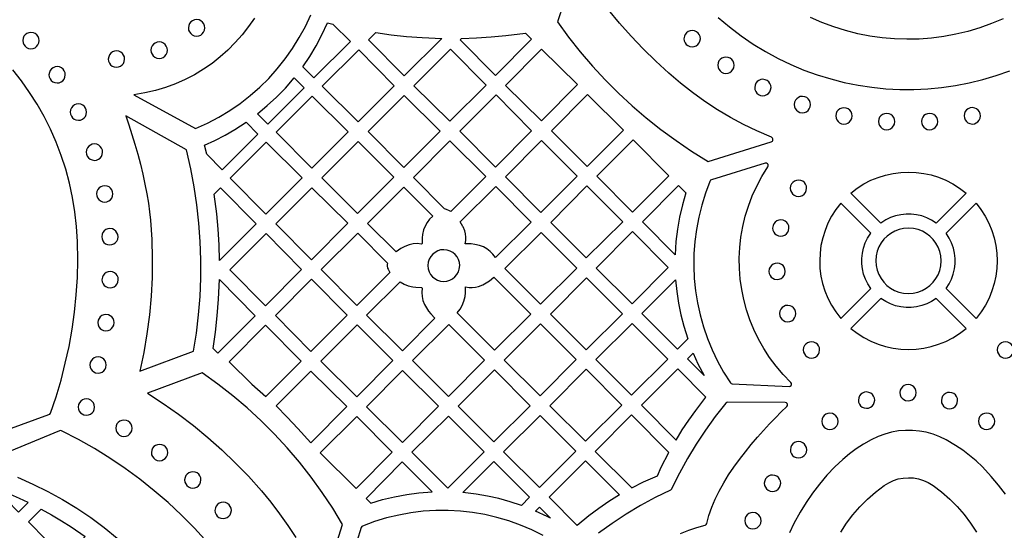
# Model space of a CAD drawing. Header units: millimetres. Extents: x -1176 to 822, y -1617 to -119.
# Tile 14 of 119: x -689 to -486, y -1485 to -1380. Entities that reach past the tile are written whole.
import ezdxf

# ---------------------------------------------------------------- set-up
doc = ezdxf.new("R2010")
doc.units = ezdxf.units.MM
doc.layers.add('pattern', color=5, linetype='Continuous', true_color=0x0000ff)

msp = doc.modelspace()

# ---------------------------------------------------------------- linework, layer by layer
at = {"layer": 'pattern'}
for points in [[(-574.19, -1368.93), (-578.13, -1380.56), (-575.84, -1383.69), (-573.44, -1386.72), (-570.93, -1389.66), (-568.3, -1392.49), (-565.57, -1395.22), (-562.74, -1397.85), (-559.81, -1400.36), (-556.79, -1402.76), (-553.67, -1405.04), (-550.46, -1407.21), (-547.05, -1409.32), (-534.05, -1405.29)], [(-640.58, -1379.76), (-641.79, -1381.54), (-643.11, -1383.23), (-644.52, -1384.84), (-646.03, -1386.36), (-647.64, -1387.79), (-649.32, -1389.11), (-651.09, -1390.33), (-652.93, -1391.44), (-654.85, -1392.44), (-656.84, -1393.32), (-658.88, -1394.08), (-660.99, -1394.71), (-663.14, -1395.2), (-665.46, -1395.58), (-652.7, -1402.55), (-650.27, -1401.45), (-647.93, -1400.22), (-645.68, -1398.86), (-643.51, -1397.37), (-641.45, -1395.76), (-639.48, -1394.04), (-637.62, -1392.2), (-635.87, -1390.25), (-634.24, -1388.2), (-632.72, -1386.05), (-631.34, -1383.81), (-630.08, -1381.49), (-628.96, -1379.08)], [(-534.01, -1404.35), (-537.02, -1403.04), (-539.77, -1401.7), (-542.47, -1400.24), (-545.13, -1398.66), (-547.73, -1396.96), (-550.27, -1395.14), (-552.76, -1393.2), (-555.17, -1391.14), (-557.87, -1388.67), (-560.46, -1386.13), (-562.95, -1383.52), (-565.33, -1380.84), (-567.62, -1378.09)], [(-545.01, -1379.63), (-542.68, -1381.6), (-540.27, -1383.43), (-537.8, -1385.12), (-535.26, -1386.67), (-532.66, -1388.09), (-530.01, -1389.36), (-527.31, -1390.49), (-524.57, -1391.48), (-521.79, -1392.33), (-518.99, -1393.04), (-516.16, -1393.62), (-513.3, -1394.05), (-510.44, -1394.34), (-507.56, -1394.49), (-504.69, -1394.5), (-501.81, -1394.37), (-498.94, -1394.11), (-496.09, -1393.7), (-493.25, -1393.15), (-490.44, -1392.46), (-487.66, -1391.63), (-484.91, -1390.66)], [(-486.28, -1379.92), (-488.66, -1380.92), (-491.08, -1381.79), (-493.53, -1382.52), (-496.01, -1383.11), (-498.51, -1383.57), (-501.04, -1383.9), (-503.57, -1384.09), (-506.11, -1384.14), (-508.66, -1384.06), (-511.19, -1383.84), (-513.72, -1383.48), (-516.23, -1382.99), (-518.72, -1382.36), (-521.18, -1381.59), (-523.6, -1380.68), (-525.99, -1379.64)], [(-697.9, -1466.95), (-682.93, -1461.51), (-682.78, -1461.43), (-682.65, -1461.22), (-681.48, -1457.83), (-680.45, -1454.4), (-679.56, -1450.93), (-678.79, -1447.44), (-678.16, -1443.93), (-677.67, -1440.39), (-677.3, -1436.83), (-677.08, -1433.26), (-676.99, -1429.68), (-677.05, -1425.82), (-677.23, -1422.74), (-677.58, -1419.72), (-678.07, -1416.74), (-678.7, -1413.81), (-679.48, -1410.93), (-680.4, -1408.12), (-681.45, -1405.37), (-682.63, -1402.69), (-683.94, -1400.08), (-685.37, -1397.55), (-686.91, -1395.09), (-688.58, -1392.72), (-690.35, -1390.43)], [(-626.61, -1497.57), (-622.43, -1484.14), (-624.45, -1480.8), (-626.61, -1477.55), (-628.89, -1474.39), (-631.3, -1471.33), (-633.82, -1468.38), (-636.46, -1465.52), (-639.22, -1462.77), (-642.08, -1460.14), (-645.05, -1457.62), (-648.12, -1455.21), (-651.32, -1452.92), (-662.65, -1457.1), (-659.37, -1459.22), (-656.2, -1461.44), (-653.14, -1463.77), (-650.18, -1466.21), (-647.31, -1468.76), (-644.52, -1471.43), (-641.82, -1474.23), (-639.12, -1477.25), (-637.19, -1479.56), (-635.38, -1481.94), (-633.67, -1484.37), (-632.07, -1486.85)], [(-552.74, -1486.04), (-551.07, -1485.33), (-549.4, -1484.76), (-547.7, -1484.31), (-547.55, -1484.26), (-547.44, -1484.18), (-547.33, -1483.95), (-546.9, -1482.29), (-546.33, -1480.62), (-545.62, -1478.94), (-544.79, -1477.27), (-543.86, -1475.61), (-542.84, -1473.96), (-541.75, -1472.33), (-540.6, -1470.74), (-539.39, -1469.18), (-538.16, -1467.66), (-536.91, -1466.19), (-535.65, -1464.78), (-534.41, -1463.43), (-533.19, -1462.15), (-532, -1460.95), (-530.85, -1459.82), (-530.73, -1459.62), (-530.71, -1459.41), (-530.79, -1459.21), (-530.94, -1459.06), (-531.19, -1458.99), (-543.07, -1458.98), (-543.24, -1459.01), (-543.44, -1459.16), (-545.6, -1461.9), (-547.64, -1464.71), (-549.54, -1467.59), (-551.32, -1470.54), (-552.98, -1473.59), (-554.58, -1476.83), (-554.62, -1476.9), (-554.81, -1477.06), (-557.95, -1478.6), (-561, -1480.26), (-563.95, -1482.03), (-566.84, -1483.93), (-569.64, -1485.96)], [(-650.85, -1487.2), (-652.91, -1484.93), (-655.59, -1482.24), (-658.36, -1479.66), (-661.22, -1477.2), (-664.18, -1474.85), (-667.23, -1472.62), (-670.36, -1470.5), (-673.58, -1468.51), (-676.87, -1466.65), (-680.37, -1464.85), (-680.51, -1464.8), (-680.76, -1464.84), (-695.92, -1471.12)], [(-485.76, -1477.92), (-487.18, -1476.05), (-488.7, -1474.25), (-490.54, -1472.29), (-491.84, -1471.05), (-493.19, -1469.91), (-494.59, -1468.84), (-496.06, -1467.85), (-497.99, -1466.72), (-499.32, -1466.07), (-500.69, -1465.55), (-502.1, -1465.16), (-503.52, -1464.9), (-504.96, -1464.77), (-506.4, -1464.76), (-507.84, -1464.89), (-509.27, -1465.14), (-510.67, -1465.52), (-512.05, -1466.02), (-513.49, -1466.72), (-515.05, -1467.61), (-516.53, -1468.58), (-517.95, -1469.63), (-519.31, -1470.76), (-520.94, -1472.29), (-522.58, -1474.03), (-524.12, -1475.82), (-525.55, -1477.68), (-526.88, -1479.61), (-528.11, -1481.62), (-529.4, -1483.99), (-530.28, -1485.86)], [(-689.39, -1474.43), (-686.23, -1475.83), (-683.14, -1477.37), (-680.13, -1479.04), (-677.19, -1480.83), (-674.33, -1482.75), (-671.55, -1484.79), (-668.86, -1486.95)], [(-519.73, -1485.75), (-518.54, -1483.91), (-517.22, -1482.16), (-515.79, -1480.5), (-514.24, -1478.94), (-512.57, -1477.48), (-510.78, -1476.12), (-509.85, -1475.55), (-508.88, -1475.1), (-507.87, -1474.78), (-506.83, -1474.59), (-505.78, -1474.52), (-504.73, -1474.58), (-503.7, -1474.76), (-502.68, -1475.07), (-501.7, -1475.51), (-500.7, -1476.12), (-498.93, -1477.46), (-497.27, -1478.92), (-495.72, -1480.48), (-494.28, -1482.13), (-492.96, -1483.89), (-491.77, -1485.72)], [(-581.08, -1486.42), (-583.39, -1485.28), (-585.75, -1484.27), (-588.16, -1483.41), (-590.61, -1482.7), (-593.1, -1482.12), (-595.61, -1481.69), (-598.13, -1481.41), (-600.68, -1481.27), (-603.22, -1481.28), (-605.77, -1481.44), (-608.31, -1481.75), (-610.84, -1482.21), (-613.35, -1482.81), (-615.83, -1483.57), (-618.31, -1484.49), (-618.47, -1484.58), (-618.6, -1484.79), (-622.18, -1496.3)]]:
    msp.add_lwpolyline(points, dxfattribs=at)
for points in [[(-654.19, -1381.8), (-654.14, -1382.24), (-653.97, -1382.64), (-653.72, -1382.98), (-653.39, -1383.24), (-653, -1383.42), (-652.49, -1383.5), (-652.05, -1383.44), (-651.65, -1383.27), (-651.32, -1383.02), (-651.05, -1382.69), (-650.87, -1382.3), (-650.8, -1381.8), (-650.85, -1381.35), (-651.02, -1380.96), (-651.27, -1380.62), (-651.6, -1380.35), (-651.99, -1380.17), (-652.49, -1380.1), (-652.94, -1380.16), (-653.33, -1380.32), (-653.67, -1380.57), (-653.94, -1380.9), (-654.12, -1381.29)], [(-630.63, -1389.8), (-629.18, -1387.68), (-627.86, -1385.5), (-626.66, -1383.26), (-625.49, -1380.77), (-624.41, -1381.04), (-620.81, -1384.62), (-628.31, -1392.12)], [(-688.33, -1384.41), (-688.28, -1384.85), (-688.11, -1385.25), (-687.86, -1385.58), (-687.53, -1385.85), (-687.15, -1386.02), (-686.65, -1386.1), (-686.21, -1386.04), (-685.81, -1385.88), (-685.48, -1385.63), (-685.21, -1385.3), (-685.04, -1384.91), (-684.96, -1384.41), (-685.02, -1383.98), (-685.18, -1383.58), (-685.43, -1383.24), (-685.76, -1382.98), (-686.15, -1382.8), (-686.65, -1382.73), (-687.08, -1382.79), (-687.48, -1382.95), (-687.82, -1383.2), (-688.08, -1383.53), (-688.26, -1383.91)], [(-615.58, -1382.77), (-612.4, -1383.21), (-609.22, -1383.54), (-606.04, -1383.78), (-601.98, -1383.95), (-609.72, -1391.68), (-617.06, -1384.26)], [(-597.89, -1383.95), (-594.84, -1383.85), (-591.81, -1383.66), (-588.78, -1383.38), (-584.73, -1382.88), (-583.46, -1384.13), (-590.89, -1391.64), (-598.2, -1384.26)], [(-552.04, -1384.02), (-551.98, -1384.46), (-551.82, -1384.86), (-551.57, -1385.19), (-551.24, -1385.46), (-550.86, -1385.63), (-550.35, -1385.71), (-549.92, -1385.65), (-549.52, -1385.49), (-549.19, -1385.24), (-548.92, -1384.91), (-548.75, -1384.52), (-548.67, -1384.02), (-548.73, -1383.59), (-548.89, -1383.19), (-549.14, -1382.86), (-549.47, -1382.59), (-549.86, -1382.41), (-550.35, -1382.34), (-550.79, -1382.4), (-551.19, -1382.56), (-551.52, -1382.81), (-551.79, -1383.14), (-551.96, -1383.52)], [(-661.91, -1386.39), (-661.86, -1386.84), (-661.69, -1387.23), (-661.44, -1387.57), (-661.11, -1387.84), (-660.72, -1388.02), (-660.21, -1388.09), (-659.77, -1388.03), (-659.37, -1387.87), (-659.03, -1387.62), (-658.77, -1387.29), (-658.59, -1386.9), (-658.52, -1386.39), (-658.57, -1385.95), (-658.74, -1385.55), (-658.99, -1385.21), (-659.32, -1384.95), (-659.71, -1384.77), (-660.21, -1384.7), (-660.66, -1384.75), (-661.05, -1384.92), (-661.39, -1385.17), (-661.66, -1385.5), (-661.84, -1385.89)], [(-670.7, -1388.23), (-670.64, -1388.66), (-670.48, -1389.06), (-670.22, -1389.4), (-669.9, -1389.66), (-669.51, -1389.84), (-669.01, -1389.91), (-668.57, -1389.85), (-668.18, -1389.69), (-667.84, -1389.44), (-667.58, -1389.11), (-667.4, -1388.73), (-667.33, -1388.23), (-667.38, -1387.79), (-667.55, -1387.39), (-667.8, -1387.06), (-668.12, -1386.79), (-668.51, -1386.62), (-669.01, -1386.54), (-669.45, -1386.6), (-669.84, -1386.76), (-670.18, -1387.01), (-670.44, -1387.34), (-670.62, -1387.73)], [(-626.6, -1393.82), (-619.19, -1401.15), (-611.75, -1393.71), (-619.08, -1386.3)], [(-592.84, -1393.61), (-600.18, -1386.2), (-607.7, -1393.71), (-600.29, -1401.05)], [(-581.43, -1386.16), (-573.98, -1393.46), (-581.42, -1400.97), (-588.86, -1393.67)], [(-545.08, -1389.5), (-545.02, -1389.94), (-544.86, -1390.33), (-544.61, -1390.67), (-544.28, -1390.93), (-543.9, -1391.11), (-543.4, -1391.18), (-542.96, -1391.13), (-542.57, -1390.96), (-542.23, -1390.71), (-541.96, -1390.38), (-541.79, -1390), (-541.71, -1389.5), (-541.77, -1389.06), (-541.93, -1388.67), (-542.18, -1388.33), (-542.51, -1388.06), (-542.9, -1387.89), (-543.4, -1387.81), (-543.83, -1387.87), (-544.23, -1388.03), (-544.57, -1388.28), (-544.83, -1388.61), (-545.01, -1389)], [(-682.93, -1391.46), (-682.87, -1391.9), (-682.71, -1392.3), (-682.46, -1392.63), (-682.13, -1392.9), (-681.74, -1393.08), (-681.24, -1393.15), (-680.81, -1393.09), (-680.41, -1392.93), (-680.08, -1392.68), (-679.81, -1392.35), (-679.64, -1391.96), (-679.56, -1391.46), (-679.62, -1391.03), (-679.78, -1390.63), (-680.03, -1390.3), (-680.36, -1390.03), (-680.74, -1389.85), (-681.24, -1389.78), (-681.68, -1389.84), (-682.08, -1390), (-682.41, -1390.25), (-682.68, -1390.58), (-682.85, -1390.96)], [(-639.94, -1399.5), (-637.93, -1397.82), (-636.02, -1396.06), (-634.21, -1394.19), (-632.41, -1392.11), (-630.35, -1394.16), (-637.81, -1401.62)], [(-537.47, -1394.09), (-537.42, -1394.52), (-537.25, -1394.92), (-537, -1395.25), (-536.67, -1395.52), (-536.29, -1395.7), (-535.79, -1395.77), (-535.35, -1395.71), (-534.96, -1395.55), (-534.62, -1395.3), (-534.35, -1394.97), (-534.18, -1394.59), (-534.1, -1394.09), (-534.16, -1393.65), (-534.32, -1393.25), (-534.57, -1392.92), (-534.9, -1392.65), (-535.29, -1392.48), (-535.79, -1392.4), (-536.22, -1392.46), (-536.62, -1392.62), (-536.96, -1392.87), (-537.22, -1393.2), (-537.4, -1393.59)], [(-628.72, -1410.68), (-621.26, -1403.22), (-628.65, -1395.85), (-636.11, -1403.32)], [(-609.82, -1410.58), (-602.31, -1403.08), (-609.72, -1395.74), (-617.16, -1403.18)], [(-590.78, -1395.6), (-598.26, -1403.07), (-590.92, -1410.48), (-583.45, -1403.01)], [(-579.38, -1402.99), (-572.03, -1410.34), (-564.53, -1402.85), (-571.92, -1395.53)], [(-529.32, -1397.6), (-529.27, -1398.04), (-529.11, -1398.43), (-528.85, -1398.77), (-528.53, -1399.03), (-528.14, -1399.21), (-527.64, -1399.29), (-527.2, -1399.23), (-526.81, -1399.07), (-526.47, -1398.81), (-526.21, -1398.49), (-526.03, -1398.1), (-525.96, -1397.6), (-526.01, -1397.16), (-526.17, -1396.77), (-526.43, -1396.43), (-526.75, -1396.17), (-527.14, -1395.99), (-527.64, -1395.92), (-528.08, -1395.97), (-528.47, -1396.13), (-528.81, -1396.39), (-529.07, -1396.71), (-529.25, -1397.1)], [(-678.54, -1399.16), (-678.49, -1399.6), (-678.32, -1399.99), (-678.07, -1400.33), (-677.74, -1400.59), (-677.36, -1400.77), (-676.86, -1400.85), (-676.42, -1400.79), (-676.03, -1400.63), (-675.69, -1400.37), (-675.42, -1400.05), (-675.25, -1399.66), (-675.17, -1399.16), (-675.23, -1398.72), (-675.39, -1398.33), (-675.64, -1397.99), (-675.97, -1397.73), (-676.36, -1397.55), (-676.86, -1397.47), (-677.3, -1397.53), (-677.69, -1397.69), (-678.03, -1397.95), (-678.29, -1398.27), (-678.47, -1398.66)], [(-520.76, -1399.95), (-520.7, -1400.38), (-520.54, -1400.78), (-520.29, -1401.12), (-519.96, -1401.38), (-519.58, -1401.56), (-519.08, -1401.63), (-518.64, -1401.57), (-518.24, -1401.41), (-517.91, -1401.16), (-517.64, -1400.83), (-517.47, -1400.45), (-517.39, -1399.95), (-517.45, -1399.51), (-517.61, -1399.11), (-517.86, -1398.78), (-518.19, -1398.51), (-518.58, -1398.34), (-519.08, -1398.26), (-519.51, -1398.32), (-519.91, -1398.48), (-520.25, -1398.73), (-520.51, -1399.06), (-520.69, -1399.45)], [(-494.3, -1399.92), (-494.24, -1400.36), (-494.08, -1400.76), (-493.83, -1401.09), (-493.5, -1401.36), (-493.12, -1401.54), (-492.62, -1401.61), (-492.18, -1401.55), (-491.79, -1401.39), (-491.45, -1401.14), (-491.18, -1400.81), (-491.01, -1400.42), (-490.93, -1399.92), (-490.99, -1399.49), (-491.15, -1399.09), (-491.4, -1398.76), (-491.73, -1398.49), (-492.12, -1398.32), (-492.62, -1398.24), (-493.05, -1398.3), (-493.45, -1398.46), (-493.79, -1398.71), (-494.05, -1399.04), (-494.23, -1399.42)], [(-667.11, -1399.92), (-666.46, -1401.79), (-665.82, -1403.75), (-665.21, -1405.77), (-664.63, -1407.83), (-664.09, -1409.9), (-663.6, -1411.97), (-663.15, -1414.01), (-662.76, -1416), (-662.44, -1417.91), (-662.19, -1419.72), (-662.01, -1421.41), (-661.75, -1425.43), (-661.65, -1429.36), (-661.69, -1433.25), (-661.89, -1437.13), (-662.24, -1440.98), (-662.74, -1444.83), (-663.39, -1448.68), (-664.2, -1452.54), (-653.12, -1448.45), (-652.54, -1444.7), (-652.1, -1440.93), (-651.8, -1437.16), (-651.64, -1433.38), (-651.63, -1429.6), (-651.76, -1425.82), (-652.03, -1422.05), (-652.44, -1418.3), (-652.99, -1414.55), (-653.68, -1410.83), (-654.57, -1406.91)], [(-511.96, -1401.11), (-511.9, -1401.55), (-511.74, -1401.94), (-511.49, -1402.28), (-511.16, -1402.54), (-510.78, -1402.72), (-510.28, -1402.8), (-509.84, -1402.74), (-509.44, -1402.58), (-509.11, -1402.33), (-508.84, -1402), (-508.67, -1401.61), (-508.59, -1401.11), (-508.65, -1400.67), (-508.81, -1400.28), (-509.06, -1399.94), (-509.39, -1399.68), (-509.78, -1399.5), (-510.28, -1399.43), (-510.71, -1399.48), (-511.11, -1399.65), (-511.44, -1399.9), (-511.71, -1400.22), (-511.89, -1400.61)], [(-503.09, -1401.11), (-503.03, -1401.54), (-502.87, -1401.94), (-502.62, -1402.28), (-502.29, -1402.54), (-501.9, -1402.72), (-501.4, -1402.79), (-500.97, -1402.73), (-500.57, -1402.57), (-500.24, -1402.32), (-499.97, -1401.99), (-499.8, -1401.61), (-499.72, -1401.11), (-499.78, -1400.67), (-499.94, -1400.27), (-500.19, -1399.94), (-500.52, -1399.67), (-500.9, -1399.5), (-501.4, -1399.42), (-501.84, -1399.48), (-502.24, -1399.64), (-502.57, -1399.89), (-502.84, -1400.22), (-503.01, -1400.61)], [(-650.38, -1407.86), (-650.84, -1405.95), (-648.71, -1404.98), (-646.64, -1403.91), (-644.62, -1402.75), (-642.31, -1401.25), (-639.87, -1403.68), (-647.23, -1411.04)], [(-675.25, -1407.41), (-675.19, -1407.85), (-675.03, -1408.25), (-674.77, -1408.58), (-674.45, -1408.85), (-674.06, -1409.02), (-673.56, -1409.1), (-673.12, -1409.04), (-672.73, -1408.88), (-672.39, -1408.63), (-672.13, -1408.3), (-671.95, -1407.91), (-671.88, -1407.41), (-671.93, -1406.98), (-672.1, -1406.58), (-672.35, -1406.24), (-672.67, -1405.98), (-673.06, -1405.8), (-673.56, -1405.73), (-674, -1405.78), (-674.39, -1405.95), (-674.73, -1406.2), (-674.99, -1406.53), (-675.17, -1406.91)], [(-630.71, -1412.68), (-638.13, -1405.34), (-645.57, -1412.78), (-638.23, -1420.19)], [(-611.85, -1412.6), (-619.22, -1405.25), (-626.68, -1412.71), (-619.31, -1420.06)], [(-600.12, -1419.68), (-600.36, -1419.51), (-600.99, -1419.2), (-601.39, -1419.1), (-607.81, -1412.62), (-600.28, -1405.09), (-592.87, -1412.43)], [(-574.04, -1412.35), (-581.42, -1405.03), (-588.86, -1412.47), (-581.55, -1419.85)], [(-562.65, -1419.76), (-555.19, -1412.3), (-562.53, -1404.89), (-570.02, -1412.38)], [(-546.69, -1413.43), (-547.62, -1415.86), (-548.39, -1418.32), (-549.01, -1420.81), (-549.49, -1423.33), (-549.82, -1425.85), (-550, -1428.39), (-550.04, -1430.92), (-549.93, -1433.46), (-549.67, -1435.98), (-549.27, -1438.48), (-548.73, -1440.95), (-548.04, -1443.4), (-547.21, -1445.81), (-546.24, -1448.18), (-545.13, -1450.49), (-543.87, -1452.75), (-542.45, -1454.99), (-542.32, -1455.13), (-542.08, -1455.2), (-530.36, -1455.72), (-530.13, -1455.67), (-529.95, -1455.53), (-529.87, -1455.34), (-529.87, -1455.12), (-530, -1454.89), (-531.59, -1453.26), (-533.06, -1451.54), (-534.4, -1449.75), (-535.61, -1447.89), (-536.69, -1445.97), (-537.64, -1444), (-538.47, -1441.98), (-539.16, -1439.92), (-539.72, -1437.82), (-540.15, -1435.7), (-540.45, -1433.56), (-540.61, -1431.4), (-540.64, -1429.24), (-540.54, -1427.07), (-540.3, -1424.91), (-539.93, -1422.76), (-539.41, -1420.63), (-538.76, -1418.53), (-537.98, -1416.45), (-537.05, -1414.42), (-535.98, -1412.43), (-534.74, -1410.43), (-534.66, -1410.2), (-534.69, -1409.98), (-534.82, -1409.8), (-535.02, -1409.7), (-535.28, -1409.71), (-546.39, -1413.15), (-546.55, -1413.22)], [(-517.65, -1415.89), (-516.33, -1414.86), (-514.95, -1413.97), (-513.51, -1413.22), (-512.02, -1412.61), (-510.5, -1412.13), (-508.94, -1411.78), (-507.37, -1411.58), (-505.79, -1411.51), (-504.21, -1411.58), (-502.63, -1411.78), (-501.08, -1412.12), (-499.55, -1412.6), (-498.07, -1413.21), (-496.63, -1413.96), (-495.24, -1414.84), (-493.9, -1415.89), (-500.06, -1422.05), (-501.01, -1421.44), (-502.01, -1420.94), (-503.04, -1420.57), (-504.1, -1420.32), (-505.18, -1420.2), (-506.27, -1420.19), (-507.35, -1420.31), (-508.41, -1420.54), (-509.45, -1420.91), (-510.45, -1421.39), (-511.48, -1422.05)], [(-673.12, -1416.01), (-673.06, -1416.45), (-672.9, -1416.85), (-672.65, -1417.18), (-672.32, -1417.45), (-671.93, -1417.62), (-671.43, -1417.7), (-671, -1417.64), (-670.6, -1417.48), (-670.27, -1417.23), (-670, -1416.9), (-669.83, -1416.51), (-669.75, -1416.01), (-669.81, -1415.58), (-669.97, -1415.18), (-670.22, -1414.84), (-670.55, -1414.58), (-670.93, -1414.4), (-671.43, -1414.33), (-671.87, -1414.39), (-672.27, -1414.55), (-672.6, -1414.8), (-672.87, -1415.13), (-673.04, -1415.51)], [(-597.14, -1426.3), (-597.03, -1425.6), (-597.01, -1424.93), (-597.08, -1424.27), (-597.24, -1423.63), (-597.58, -1422.78), (-597.6, -1422.75), (-598.16, -1421.77), (-590.85, -1414.46), (-583.55, -1421.84), (-590.9, -1429.12), (-591.41, -1428.46), (-592.01, -1427.87), (-592.67, -1427.37), (-593.39, -1426.96), (-594.16, -1426.65), (-595.13, -1426.42), (-595.93, -1426.32)], [(-579.51, -1421.9), (-572.17, -1429.23), (-564.67, -1421.81), (-572.05, -1414.37)], [(-551.66, -1415.83), (-552.37, -1418.3), (-552.95, -1420.78), (-553.39, -1423.28), (-553.69, -1425.81), (-553.86, -1428.55), (-560.61, -1421.8), (-553.18, -1414.31)], [(-530.13, -1414.85), (-530.08, -1415.29), (-529.91, -1415.69), (-529.66, -1416.02), (-529.33, -1416.29), (-528.95, -1416.47), (-528.45, -1416.54), (-528.01, -1416.48), (-527.62, -1416.32), (-527.28, -1416.07), (-527.01, -1415.74), (-526.84, -1415.35), (-526.76, -1414.85), (-526.82, -1414.42), (-526.98, -1414.02), (-527.23, -1413.69), (-527.56, -1413.42), (-527.95, -1413.24), (-528.45, -1413.17), (-528.88, -1413.23), (-529.28, -1413.39), (-529.62, -1413.64), (-529.88, -1413.97), (-530.06, -1414.35)], [(-647.78, -1429.73), (-647.87, -1426.51), (-648.06, -1423.3), (-648.35, -1420.1), (-648.85, -1416.06), (-647.59, -1414.8), (-640.25, -1422.21)], [(-621.32, -1422.08), (-628.72, -1414.74), (-636.16, -1422.17), (-628.83, -1429.58)], [(-609.55, -1426.83), (-610.39, -1427.3), (-611.35, -1427.99), (-617.29, -1422.1), (-609.8, -1414.61), (-603.83, -1420.63), (-604.48, -1421.26), (-605, -1421.92), (-605.4, -1422.64), (-605.7, -1423.43), (-605.92, -1424.39), (-606.01, -1425.06), (-606.03, -1426.27), (-606.13, -1426.37), (-607.03, -1426.26), (-607.88, -1426.3), (-608.71, -1426.49)], [(-519.69, -1441.68), (-513.53, -1435.52), (-514.14, -1434.57), (-514.64, -1433.57), (-515.01, -1432.54), (-515.26, -1431.48), (-515.39, -1430.4), (-515.39, -1429.31), (-515.27, -1428.23), (-515.04, -1427.17), (-514.68, -1426.13), (-514.19, -1425.13), (-513.53, -1424.1), (-519.69, -1417.93), (-520.72, -1419.25), (-521.61, -1420.63), (-522.36, -1422.07), (-522.97, -1423.56), (-523.45, -1425.08), (-523.8, -1426.64), (-524, -1428.21), (-524.07, -1429.79), (-524.01, -1431.37), (-523.8, -1432.95), (-523.46, -1434.5), (-522.99, -1436.03), (-522.37, -1437.51), (-521.62, -1438.95), (-520.74, -1440.34)], [(-498.02, -1435.52), (-497.4, -1434.57), (-496.91, -1433.58), (-496.54, -1432.54), (-496.29, -1431.48), (-496.16, -1430.4), (-496.16, -1429.31), (-496.27, -1428.23), (-496.51, -1427.17), (-496.87, -1426.13), (-497.35, -1425.13), (-498.02, -1424.1), (-491.85, -1417.93), (-490.83, -1419.25), (-489.94, -1420.63), (-489.19, -1422.07), (-488.57, -1423.56), (-488.09, -1425.08), (-487.75, -1426.64), (-487.55, -1428.21), (-487.48, -1429.79), (-487.54, -1431.37), (-487.75, -1432.95), (-488.09, -1434.5), (-488.56, -1436.02), (-489.17, -1437.51), (-489.92, -1438.95), (-490.81, -1440.34), (-491.85, -1441.68)], [(-533.77, -1423.05), (-533.71, -1423.49), (-533.55, -1423.88), (-533.29, -1424.22), (-532.97, -1424.48), (-532.58, -1424.66), (-532.08, -1424.74), (-531.64, -1424.68), (-531.25, -1424.52), (-530.91, -1424.27), (-530.65, -1423.94), (-530.47, -1423.55), (-530.4, -1423.05), (-530.45, -1422.61), (-530.62, -1422.22), (-530.87, -1421.88), (-531.19, -1421.62), (-531.58, -1421.44), (-532.08, -1421.36), (-532.52, -1421.42), (-532.91, -1421.58), (-533.25, -1421.84), (-533.51, -1422.16), (-533.69, -1422.55)], [(-672.06, -1424.84), (-672, -1425.28), (-671.84, -1425.68), (-671.59, -1426.01), (-671.26, -1426.28), (-670.88, -1426.46), (-670.38, -1426.53), (-669.94, -1426.47), (-669.54, -1426.31), (-669.21, -1426.06), (-668.94, -1425.73), (-668.77, -1425.34), (-668.69, -1424.84), (-668.75, -1424.41), (-668.91, -1424.01), (-669.16, -1423.68), (-669.49, -1423.41), (-669.87, -1423.23), (-670.38, -1423.16), (-670.81, -1423.22), (-671.21, -1423.38), (-671.54, -1423.63), (-671.81, -1423.96), (-671.98, -1424.34)], [(-638.19, -1424.2), (-645.66, -1431.67), (-638.33, -1439.08), (-630.85, -1431.61)], [(-613.16, -1430.3), (-613.23, -1430.59), (-613.24, -1430.87), (-613.14, -1431.31), (-613.04, -1431.55), (-612.65, -1432.2), (-619.47, -1439.03), (-626.81, -1431.62), (-619.3, -1424.1)], [(-589, -1431.37), (-581.63, -1438.74), (-574.14, -1431.32), (-581.51, -1423.95)], [(-555.29, -1431.16), (-562.67, -1423.79), (-570.11, -1431.3), (-562.73, -1438.67)], [(-512.51, -1429.81), (-512.44, -1430.8), (-512.23, -1431.75), (-511.89, -1432.64), (-511.43, -1433.47), (-510.87, -1434.22), (-510.21, -1434.88), (-509.46, -1435.45), (-508.63, -1435.91), (-507.74, -1436.26), (-506.8, -1436.47), (-505.77, -1436.55), (-504.78, -1436.48), (-503.83, -1436.27), (-502.94, -1435.93), (-502.11, -1435.47), (-501.36, -1434.9), (-500.7, -1434.24), (-500.13, -1433.49), (-499.67, -1432.67), (-499.33, -1431.78), (-499.11, -1430.83), (-499.03, -1429.81), (-499.11, -1428.81), (-499.32, -1427.87), (-499.66, -1426.97), (-500.11, -1426.15), (-500.68, -1425.39), (-501.34, -1424.73), (-502.09, -1424.16), (-502.91, -1423.7), (-503.8, -1423.36), (-504.75, -1423.14), (-505.77, -1423.06), (-506.77, -1423.14), (-507.71, -1423.35), (-508.61, -1423.69), (-509.43, -1424.15), (-510.18, -1424.71), (-510.85, -1425.37), (-511.42, -1426.12), (-511.88, -1426.95), (-512.22, -1427.84), (-512.44, -1428.78)], [(-604.82, -1430.79), (-604.75, -1431.45), (-604.57, -1432.05), (-604.27, -1432.61), (-603.88, -1433.09), (-603.4, -1433.49), (-602.85, -1433.79), (-602.25, -1433.99), (-601.54, -1434.07), (-600.89, -1434), (-600.28, -1433.81), (-599.73, -1433.52), (-599.25, -1433.13), (-598.85, -1432.65), (-598.54, -1432.1), (-598.35, -1431.5), (-598.27, -1430.79), (-598.33, -1430.14), (-598.52, -1429.53), (-598.82, -1428.98), (-599.21, -1428.5), (-599.68, -1428.1), (-600.23, -1427.79), (-600.84, -1427.6), (-601.54, -1427.52), (-602.2, -1427.58), (-602.81, -1427.77), (-603.36, -1428.07), (-603.84, -1428.46), (-604.24, -1428.93), (-604.54, -1429.48), (-604.74, -1430.09)], [(-534.53, -1431.98), (-534.47, -1432.42), (-534.31, -1432.82), (-534.06, -1433.15), (-533.73, -1433.42), (-533.35, -1433.6), (-532.85, -1433.67), (-532.41, -1433.61), (-532.01, -1433.45), (-531.68, -1433.2), (-531.41, -1432.87), (-531.24, -1432.48), (-531.16, -1431.98), (-531.22, -1431.55), (-531.38, -1431.15), (-531.63, -1430.81), (-531.96, -1430.55), (-532.35, -1430.37), (-532.85, -1430.3), (-533.28, -1430.36), (-533.68, -1430.52), (-534.01, -1430.77), (-534.28, -1431.1), (-534.46, -1431.48)], [(-672.01, -1433.7), (-671.95, -1434.13), (-671.79, -1434.53), (-671.53, -1434.87), (-671.21, -1435.13), (-670.82, -1435.31), (-670.32, -1435.38), (-669.88, -1435.32), (-669.49, -1435.16), (-669.15, -1434.91), (-668.89, -1434.58), (-668.71, -1434.2), (-668.64, -1433.7), (-668.69, -1433.26), (-668.86, -1432.86), (-669.11, -1432.53), (-669.43, -1432.26), (-669.82, -1432.08), (-670.32, -1432.01), (-670.76, -1432.07), (-671.15, -1432.23), (-671.49, -1432.48), (-671.75, -1432.81), (-671.93, -1433.2)], [(-647.8, -1433.68), (-640.4, -1441.15), (-648.12, -1448.88), (-649.11, -1447.87), (-648.62, -1444.5), (-648.24, -1441.13), (-647.98, -1437.75)], [(-628.93, -1448.48), (-621.45, -1441), (-628.79, -1433.59), (-636.27, -1441.07)], [(-610.53, -1434.13), (-609.74, -1434.6), (-608.9, -1434.94), (-607.95, -1435.17), (-607.32, -1435.25), (-606.14, -1435.29), (-605.98, -1435.44), (-606.07, -1436.32), (-606.03, -1437.15), (-605.85, -1437.96), (-605.51, -1438.8), (-605.13, -1439.5), (-604.7, -1440.16), (-604.21, -1440.77), (-603.38, -1441.61), (-610.06, -1448.36), (-617.45, -1441.04)], [(-591.25, -1433.16), (-583.62, -1440.8), (-591.13, -1448.24), (-598.82, -1440.54), (-598.2, -1439.8), (-597.73, -1439.01), (-597.39, -1438.15), (-597.17, -1437.2), (-597.07, -1436.4), (-597.06, -1435.2), (-596.35, -1435.3), (-595.68, -1435.32), (-595.02, -1435.25), (-594.37, -1435.1), (-593.53, -1434.75), (-592.82, -1434.37), (-592.16, -1433.93)], [(-572.23, -1448.13), (-564.74, -1440.71), (-572.13, -1433.33), (-579.58, -1440.78)], [(-551.26, -1445.92), (-553.37, -1448.03), (-560.71, -1440.7), (-553.77, -1433.7), (-553.53, -1436.15), (-553.17, -1438.56), (-552.69, -1440.94), (-552.09, -1443.3)], [(-517.65, -1443.73), (-516.33, -1444.75), (-514.95, -1445.64), (-513.51, -1446.39), (-512.02, -1447.01), (-510.5, -1447.49), (-508.94, -1447.83), (-507.37, -1448.04), (-505.79, -1448.11), (-504.21, -1448.04), (-502.63, -1447.84), (-501.08, -1447.5), (-499.55, -1447.02), (-498.07, -1446.41), (-496.63, -1445.66), (-495.24, -1444.77), (-493.9, -1443.73), (-500.06, -1437.56), (-501.01, -1438.18), (-502.01, -1438.67), (-503.04, -1439.04), (-504.1, -1439.29), (-505.18, -1439.42), (-506.27, -1439.42), (-507.35, -1439.31), (-508.41, -1439.07), (-509.45, -1438.71), (-510.45, -1438.23), (-511.48, -1437.56)], [(-672.86, -1442.56), (-672.81, -1443), (-672.64, -1443.39), (-672.39, -1443.73), (-672.07, -1443.99), (-671.68, -1444.17), (-671.18, -1444.25), (-670.74, -1444.19), (-670.35, -1444.03), (-670.01, -1443.77), (-669.75, -1443.45), (-669.57, -1443.06), (-669.49, -1442.56), (-669.55, -1442.12), (-669.71, -1441.73), (-669.96, -1441.39), (-670.29, -1441.13), (-670.68, -1440.95), (-671.18, -1440.87), (-671.62, -1440.93), (-672.01, -1441.09), (-672.35, -1441.34), (-672.61, -1441.67), (-672.79, -1442.06)], [(-532.35, -1440.68), (-532.29, -1441.12), (-532.13, -1441.51), (-531.88, -1441.85), (-531.55, -1442.11), (-531.16, -1442.29), (-530.66, -1442.37), (-530.23, -1442.31), (-529.83, -1442.15), (-529.49, -1441.89), (-529.23, -1441.57), (-529.05, -1441.18), (-528.98, -1440.68), (-529.03, -1440.24), (-529.2, -1439.85), (-529.45, -1439.51), (-529.78, -1439.25), (-530.16, -1439.07), (-530.66, -1438.99), (-531.1, -1439.05), (-531.49, -1439.21), (-531.83, -1439.46), (-532.1, -1439.79), (-532.27, -1440.18)], [(-593.15, -1450.26), (-600.49, -1442.92), (-608, -1450.36), (-600.59, -1457.77)], [(-589.1, -1450.26), (-581.69, -1457.67), (-574.25, -1450.16), (-581.59, -1442.82)], [(-555.38, -1450.07), (-562.73, -1442.72), (-570.19, -1450.17), (-562.83, -1457.52)], [(-638.23, -1457.77), (-630.96, -1450.5), (-638.29, -1443.09), (-645.81, -1450.61), (-641.14, -1455.23)], [(-626.89, -1450.48), (-619.49, -1457.88), (-612.04, -1450.35), (-619.43, -1443.03)], [(-527.45, -1448.19), (-527.39, -1448.63), (-527.23, -1449.02), (-526.98, -1449.36), (-526.65, -1449.62), (-526.27, -1449.8), (-525.77, -1449.88), (-525.33, -1449.82), (-524.94, -1449.66), (-524.6, -1449.4), (-524.33, -1449.08), (-524.16, -1448.69), (-524.08, -1448.19), (-524.14, -1447.75), (-524.3, -1447.36), (-524.55, -1447.02), (-524.88, -1446.76), (-525.27, -1446.58), (-525.77, -1446.5), (-526.2, -1446.56), (-526.6, -1446.72), (-526.94, -1446.98), (-527.2, -1447.3), (-527.38, -1447.69)], [(-487.46, -1448.19), (-487.41, -1448.63), (-487.24, -1449.02), (-486.99, -1449.36), (-486.67, -1449.62), (-486.28, -1449.8), (-485.78, -1449.88), (-485.34, -1449.82), (-484.95, -1449.66), (-484.61, -1449.4), (-484.35, -1449.08), (-484.17, -1448.69), (-484.09, -1448.19), (-484.15, -1447.75), (-484.31, -1447.36), (-484.57, -1447.02), (-484.89, -1446.76), (-485.28, -1446.58), (-485.78, -1446.5), (-486.22, -1446.56), (-486.61, -1446.72), (-486.95, -1446.98), (-487.21, -1447.3), (-487.39, -1447.69)], [(-547.91, -1453.46), (-551.31, -1450.05), (-550.13, -1448.88), (-549.17, -1451.02)], [(-674.5, -1451.28), (-674.44, -1451.72), (-674.28, -1452.11), (-674.03, -1452.45), (-673.7, -1452.72), (-673.31, -1452.89), (-672.81, -1452.97), (-672.37, -1452.91), (-671.98, -1452.75), (-671.64, -1452.5), (-671.38, -1452.17), (-671.2, -1451.78), (-671.13, -1451.28), (-671.18, -1450.84), (-671.35, -1450.45), (-671.6, -1450.11), (-671.93, -1449.85), (-672.31, -1449.67), (-672.81, -1449.6), (-673.25, -1449.65), (-673.64, -1449.82), (-673.98, -1450.07), (-674.25, -1450.4), (-674.42, -1450.78)], [(-636.13, -1459.73), (-633.84, -1462.01), (-631.62, -1464.35), (-628.97, -1467.36), (-621.54, -1459.85), (-628.93, -1452.53)], [(-610.09, -1467.27), (-602.65, -1459.76), (-610.03, -1452.39), (-617.47, -1459.9)], [(-583.72, -1459.69), (-591.13, -1452.29), (-598.57, -1459.8), (-591.23, -1467.13)], [(-564.86, -1459.55), (-572.23, -1452.18), (-579.67, -1459.69), (-572.33, -1467.02)], [(-553.68, -1466.75), (-552.4, -1464.67), (-551.05, -1462.64), (-549.63, -1460.65), (-547.53, -1457.93), (-553.33, -1452.08), (-560.81, -1459.56)], [(-516.1, -1458.54), (-516.04, -1458.97), (-515.88, -1459.37), (-515.63, -1459.71), (-515.3, -1459.97), (-514.91, -1460.15), (-514.41, -1460.22), (-513.98, -1460.17), (-513.58, -1460), (-513.25, -1459.75), (-512.98, -1459.42), (-512.81, -1459.04), (-512.73, -1458.54), (-512.79, -1458.1), (-512.95, -1457.7), (-513.2, -1457.37), (-513.53, -1457.1), (-513.92, -1456.93), (-514.41, -1456.85), (-514.85, -1456.91), (-515.25, -1457.07), (-515.58, -1457.32), (-515.85, -1457.65), (-516.02, -1458.04)], [(-507.53, -1456.98), (-507.48, -1457.42), (-507.31, -1457.82), (-507.06, -1458.15), (-506.73, -1458.42), (-506.35, -1458.59), (-505.85, -1458.67), (-505.41, -1458.61), (-505.02, -1458.45), (-504.68, -1458.2), (-504.41, -1457.87), (-504.24, -1457.48), (-504.16, -1456.98), (-504.22, -1456.55), (-504.38, -1456.15), (-504.63, -1455.81), (-504.96, -1455.55), (-505.35, -1455.37), (-505.85, -1455.3), (-506.28, -1455.36), (-506.68, -1455.52), (-507.02, -1455.77), (-507.28, -1456.1), (-507.46, -1456.48)], [(-498.99, -1458.62), (-498.94, -1459.06), (-498.78, -1459.45), (-498.52, -1459.79), (-498.2, -1460.05), (-497.81, -1460.23), (-497.31, -1460.31), (-496.87, -1460.25), (-496.48, -1460.09), (-496.14, -1459.83), (-495.88, -1459.51), (-495.7, -1459.12), (-495.63, -1458.62), (-495.68, -1458.18), (-495.85, -1457.79), (-496.1, -1457.45), (-496.42, -1457.19), (-496.81, -1457.01), (-497.31, -1456.93), (-497.75, -1456.99), (-498.14, -1457.15), (-498.48, -1457.41), (-498.74, -1457.73), (-498.92, -1458.12)], [(-676.9, -1459.95), (-676.84, -1460.39), (-676.68, -1460.78), (-676.43, -1461.12), (-676.1, -1461.38), (-675.72, -1461.56), (-675.22, -1461.64), (-674.78, -1461.58), (-674.38, -1461.42), (-674.05, -1461.16), (-673.78, -1460.84), (-673.61, -1460.45), (-673.53, -1459.95), (-673.59, -1459.51), (-673.75, -1459.12), (-674, -1458.78), (-674.33, -1458.52), (-674.72, -1458.34), (-675.22, -1458.26), (-675.65, -1458.32), (-676.05, -1458.48), (-676.39, -1458.73), (-676.65, -1459.06), (-676.83, -1459.45)], [(-523.64, -1462.91), (-523.59, -1463.35), (-523.42, -1463.74), (-523.17, -1464.08), (-522.85, -1464.34), (-522.46, -1464.52), (-521.96, -1464.6), (-521.52, -1464.54), (-521.13, -1464.38), (-520.79, -1464.13), (-520.53, -1463.8), (-520.35, -1463.41), (-520.27, -1462.91), (-520.33, -1462.47), (-520.49, -1462.08), (-520.74, -1461.74), (-521.07, -1461.48), (-521.46, -1461.3), (-521.96, -1461.22), (-522.4, -1461.28), (-522.79, -1461.44), (-523.13, -1461.7), (-523.39, -1462.02), (-523.57, -1462.41)], [(-491.36, -1462.89), (-491.3, -1463.33), (-491.14, -1463.72), (-490.89, -1464.06), (-490.56, -1464.32), (-490.17, -1464.5), (-489.67, -1464.57), (-489.24, -1464.52), (-488.84, -1464.35), (-488.51, -1464.1), (-488.24, -1463.78), (-488.06, -1463.39), (-487.99, -1462.89), (-488.05, -1462.45), (-488.21, -1462.06), (-488.46, -1461.72), (-488.79, -1461.45), (-489.17, -1461.28), (-489.67, -1461.2), (-490.11, -1461.26), (-490.5, -1461.42), (-490.84, -1461.67), (-491.11, -1462), (-491.28, -1462.39)], [(-669.16, -1464.33), (-669.1, -1464.76), (-668.94, -1465.16), (-668.69, -1465.5), (-668.36, -1465.76), (-667.97, -1465.94), (-667.47, -1466.01), (-667.04, -1465.96), (-666.64, -1465.79), (-666.3, -1465.54), (-666.04, -1465.21), (-665.86, -1464.83), (-665.79, -1464.33), (-665.85, -1463.89), (-666.01, -1463.49), (-666.26, -1463.16), (-666.59, -1462.89), (-666.97, -1462.72), (-667.47, -1462.64), (-667.91, -1462.7), (-668.31, -1462.86), (-668.64, -1463.11), (-668.91, -1463.44), (-669.08, -1463.83)], [(-619.6, -1476.77), (-612.16, -1469.26), (-619.49, -1461.92), (-627.01, -1469.36)], [(-593.26, -1469.16), (-600.6, -1461.82), (-608.11, -1469.26), (-600.7, -1476.67)], [(-581.84, -1476.52), (-574.36, -1469.05), (-581.69, -1461.71), (-589.21, -1469.16)], [(-555.15, -1469.33), (-562.84, -1461.58), (-570.35, -1469.09), (-562.76, -1476.61), (-560.36, -1475.39), (-557.53, -1474.12), (-556.71, -1472.38)], [(-530.12, -1468.75), (-530.06, -1469.19), (-529.9, -1469.59), (-529.64, -1469.92), (-529.32, -1470.19), (-528.93, -1470.36), (-528.43, -1470.44), (-527.99, -1470.38), (-527.6, -1470.22), (-527.26, -1469.97), (-527, -1469.64), (-526.82, -1469.25), (-526.75, -1468.75), (-526.8, -1468.32), (-526.97, -1467.92), (-527.22, -1467.58), (-527.54, -1467.32), (-527.93, -1467.14), (-528.43, -1467.07), (-528.87, -1467.12), (-529.26, -1467.29), (-529.6, -1467.54), (-529.86, -1467.87), (-530.04, -1468.25)], [(-661.82, -1469.34), (-661.77, -1469.78), (-661.6, -1470.17), (-661.35, -1470.51), (-661.02, -1470.77), (-660.64, -1470.95), (-660.14, -1471.02), (-659.7, -1470.97), (-659.31, -1470.8), (-658.97, -1470.55), (-658.7, -1470.23), (-658.53, -1469.84), (-658.45, -1469.34), (-658.51, -1468.9), (-658.67, -1468.51), (-658.92, -1468.17), (-659.25, -1467.9), (-659.64, -1467.73), (-660.14, -1467.65), (-660.58, -1467.71), (-660.97, -1467.87), (-661.31, -1468.12), (-661.57, -1468.45), (-661.75, -1468.84)], [(-616.6, -1479.77), (-614.15, -1479.03), (-611.69, -1478.44), (-609.2, -1477.98), (-606.69, -1477.66), (-603.96, -1477.46), (-610.13, -1471.28), (-617.57, -1478.8)], [(-585.55, -1480.24), (-587.87, -1479.47), (-590.19, -1478.83), (-592.54, -1478.3), (-594.91, -1477.9), (-597.64, -1477.59), (-591.23, -1471.18), (-583.86, -1478.54)], [(-565.34, -1478.07), (-567.5, -1479.42), (-569.59, -1480.85), (-571.62, -1482.37), (-574.03, -1484.34), (-579.81, -1478.55), (-572.34, -1471.07)], [(-654.97, -1474.97), (-654.91, -1475.41), (-654.75, -1475.81), (-654.5, -1476.14), (-654.17, -1476.41), (-653.78, -1476.59), (-653.28, -1476.66), (-652.85, -1476.6), (-652.45, -1476.44), (-652.12, -1476.19), (-651.85, -1475.86), (-651.67, -1475.47), (-651.6, -1474.97), (-651.66, -1474.54), (-651.82, -1474.14), (-652.07, -1473.81), (-652.4, -1473.54), (-652.78, -1473.36), (-653.28, -1473.29), (-653.72, -1473.35), (-654.12, -1473.51), (-654.45, -1473.76), (-654.72, -1474.09), (-654.89, -1474.47)], [(-535.48, -1475.66), (-535.43, -1476.1), (-535.26, -1476.49), (-535.01, -1476.83), (-534.68, -1477.09), (-534.3, -1477.27), (-533.8, -1477.35), (-533.36, -1477.29), (-532.97, -1477.13), (-532.63, -1476.87), (-532.37, -1476.55), (-532.19, -1476.16), (-532.11, -1475.66), (-532.17, -1475.22), (-532.33, -1474.83), (-532.59, -1474.49), (-532.91, -1474.23), (-533.3, -1474.05), (-533.8, -1473.97), (-534.24, -1474.03), (-534.63, -1474.19), (-534.97, -1474.45), (-535.23, -1474.77), (-535.41, -1475.16)], [(-694.09, -1476.71), (-689.22, -1481.64), (-687.21, -1479.63), (-689.02, -1478.79), (-690.85, -1477.99)], [(-684.54, -1480.99), (-682.43, -1482.15), (-680.37, -1483.38), (-678.35, -1484.67), (-675.5, -1486.65), (-679.87, -1491.03), (-687.17, -1483.63)], [(-648.71, -1481.26), (-648.66, -1481.7), (-648.49, -1482.1), (-648.24, -1482.43), (-647.92, -1482.7), (-647.53, -1482.88), (-647.03, -1482.95), (-646.59, -1482.89), (-646.2, -1482.73), (-645.86, -1482.48), (-645.6, -1482.15), (-645.42, -1481.76), (-645.34, -1481.26), (-645.4, -1480.83), (-645.56, -1480.43), (-645.82, -1480.1), (-646.14, -1479.83), (-646.53, -1479.66), (-647.03, -1479.58), (-647.47, -1479.64), (-647.86, -1479.8), (-648.2, -1480.05), (-648.46, -1480.38), (-648.64, -1480.76)], [(-579.53, -1482.89), (-580.21, -1482.54), (-582.65, -1481.39), (-581.84, -1480.57)], [(-539.51, -1483.39), (-539.45, -1483.83), (-539.29, -1484.23), (-539.04, -1484.56), (-538.71, -1484.83), (-538.32, -1485.01), (-537.82, -1485.08), (-537.39, -1485.02), (-536.99, -1484.86), (-536.66, -1484.61), (-536.39, -1484.28), (-536.22, -1483.89), (-536.14, -1483.39), (-536.2, -1482.96), (-536.36, -1482.56), (-536.61, -1482.22), (-536.94, -1481.96), (-537.32, -1481.78), (-537.82, -1481.71), (-538.26, -1481.77), (-538.66, -1481.93), (-538.99, -1482.18), (-539.26, -1482.51), (-539.43, -1482.89)]]:
    msp.add_lwpolyline(points, close=True, dxfattribs=at)
msp.add_arc((-534.2, -1404.81, 690.51), 0.5, 287.2156, 67.747, dxfattribs=at)

doc.saveas('drawing.dxf')
